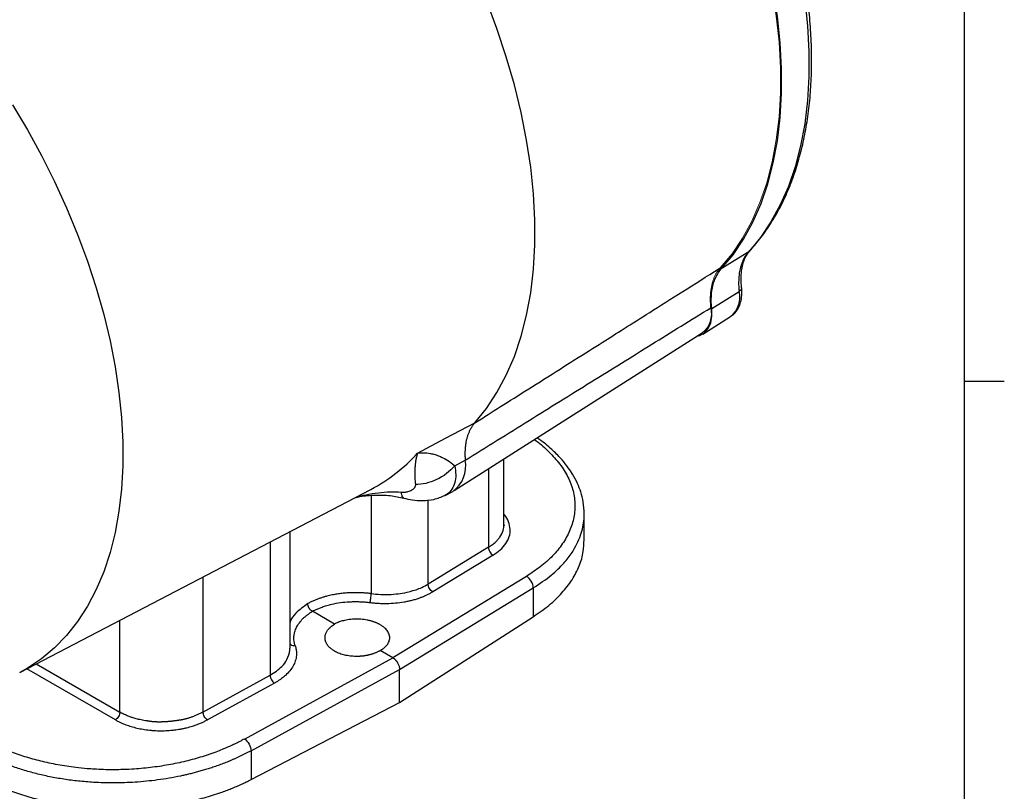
# Model space of a CAD drawing. Header units: inches. Extents: x 0.3 to 34.1, y 0.2 to 21.7.
# Tile 24 of 25: x 30.6 to 33.6, y 16.6 to 19. Entities that reach past the tile are written whole.
import ezdxf

# ---------------------------------------------------------------- set-up
doc = ezdxf.new("R2010")
doc.units = ezdxf.units.IN
doc.header["$MEASUREMENT"] = 0
doc.layers.add('SLD-0', color=7, linetype='Continuous', lineweight=25)

msp = doc.modelspace()

# ---------------------------------------------------------------- linework, layer by layer
at = {"color": 7, "linetype": 'Continuous', "lineweight": 25}
for p, q in [((32.8438, 18.3178), (32.7578, 18.2635)), ((32.7276, 18.1394), (32.8136, 18.1927)), ((32.7001, 18.0588), (32.7869, 18.114)), ((31.9175, 17.5663), (32.6979, 18.0624)), ((31.8906, 17.7308), (31.9821, 17.7789)), ((31.8023, 17.6843), (31.8906, 17.7308)), ((31.9191, 17.6443), (31.9521, 17.6619)), ((32.0741, 17.4581), (32.0741, 17.6659)), ((30.5511, 16.9939), (31.6555, 17.57)), ((31.8888, 17.5511), (31.913, 17.5637)), ((32.3268, 17.4106), (32.3268, 17.4929)), ((31.4012, 17.0698), (31.4012, 17.4373)), ((32.074, 17.4599), (32.0747, 17.4556)), ((32.0253, 17.3876), (31.8355, 17.2719)), ((32.0398, 17.3633), (31.8499, 17.2477)), ((32.1445, 17.2962), (31.7244, 17.0402)), ((31.7456, 17.0035), (32.1662, 17.2598)), ((32.1662, 17.2598), (32.1662, 17.1692)), ((31.5411, 17.1461), (31.4716, 17.1862)), ((31.7456, 16.8996), (32.1662, 17.1692)), ((31.2579, 16.7843), (31.7244, 17.0402)), ((31.7244, 17.0402), (31.685, 17.063)), ((31.2785, 16.7473), (31.7456, 17.0035)), ((31.7456, 16.8996), (31.7456, 17.0035)), ((31.1274, 16.8692), (31.3383, 16.9849)), ((31.3521, 16.9602), (31.1412, 16.8445)), ((31.2785, 16.6568), (31.7456, 16.8996)), ((31.2785, 16.7473), (31.2785, 16.6568))]:
    msp.add_line(p, q, dxfattribs=at)
at = {"color": 8, "linetype": 'Continuous', "lineweight": 25}
for p, q in [((32.8473, 18.3215), (32.8438, 18.3178)), ((32.0253, 17.6349), (32.0253, 17.3876)), ((31.6566, 17.5507), (31.6566, 17.2418)), ((31.8355, 17.2719), (31.8355, 17.5367)), ((31.3383, 17.4045), (31.3383, 16.9849)), ((31.1274, 17.2945), (31.1274, 16.8692)), ((30.8659, 16.8689), (30.8659, 17.1581)), ((30.8521, 16.8447), (30.5734, 17.0056)), ((30.6028, 17.0208), (30.8659, 16.8689))]:
    msp.add_line(p, q, dxfattribs=at)
at = {"color": 7, "linetype": 'Continuous', "lineweight": 25, "flags": 128}
for points in [[(32.8438, 19.7175), (32.8807, 19.6305), (32.914, 19.5429), (32.9434, 19.4553), (32.9688, 19.3679), (32.9902, 19.2812), (33.0073, 19.1954), (33.0203, 19.111), (33.029, 19.0282), (33.0333, 18.9475), (33.0333, 18.8691), (33.029, 18.7934), (33.0203, 18.7206), (33.0073, 18.6511), (32.9902, 18.5852), (32.9688, 18.5231), (32.9434, 18.4651), (32.914, 18.4114), (32.8807, 18.3623), (32.8438, 18.3178)], [(32.7578, 18.2635), (32.7948, 18.308), (32.828, 18.3573), (32.8574, 18.4111), (32.8828, 18.4693), (32.9042, 18.5315), (32.9213, 18.5975), (32.9343, 18.6671), (32.9429, 18.74), (32.9473, 18.8158), (32.9473, 18.8943), (32.9429, 18.9751), (32.9343, 19.058), (32.9213, 19.1425), (32.9042, 19.2284), (32.8828, 19.3152), (32.8574, 19.4027), (32.828, 19.4905), (32.7948, 19.5781), (32.7578, 19.6654)], [(31.9821, 17.7789), (32.019, 17.8245), (32.0522, 17.8747), (32.0815, 17.9295), (32.1068, 17.9885), (32.1281, 18.0516), (32.1452, 18.1184), (32.1582, 18.1888), (32.1668, 18.2625), (32.1711, 18.3391), (32.1711, 18.4184), (32.1668, 18.5), (32.1582, 18.5836), (32.1452, 18.6689), (32.1281, 18.7555), (32.1068, 18.8432), (32.0815, 18.9315), (32.0522, 19.0201), (32.019, 19.1086), (31.9821, 19.1968)], [(32.6808, 18.0516), (32.6906, 18.0541), (32.7052, 18.0626), (32.7167, 18.076), (32.7244, 18.0937), (32.7281, 18.1152), (32.7276, 18.1394)]]:
    msp.add_lwpolyline(points, dxfattribs=at)
at = {"color": 144, "linetype": 'Continuous', "lineweight": 18, "flags": 128}
msp.add_lwpolyline([(32.7546, 18.2671), (32.7915, 18.3115), (32.8247, 18.3607), (32.854, 18.4143), (32.8794, 18.4723), (32.9007, 18.5343), (32.9179, 18.6002), (32.9308, 18.6696), (32.9394, 18.7423), (32.9438, 18.8179), (32.9438, 18.8962), (32.9394, 18.9769), (32.9308, 19.0595), (32.9179, 19.1439), (32.9007, 19.2295), (32.8794, 19.3162), (32.854, 19.4034), (32.8247, 19.491), (32.7915, 19.5784), (32.7546, 19.6654)], dxfattribs=at)
at = {"color": 8, "linetype": 'Continuous', "lineweight": 25, "flags": 128}
msp.add_lwpolyline([(30.5283, 18.78), (30.5754, 18.701), (30.6195, 18.6204), (30.6606, 18.5385), (30.6985, 18.4557), (30.733, 18.3721), (30.7641, 18.2882), (30.7915, 18.2043), (30.8152, 18.1207), (30.8351, 18.0378), (30.8511, 17.9558), (30.8632, 17.8751), (30.8712, 17.7959), (30.8753, 17.7186), (30.8753, 17.6436), (30.8712, 17.571), (30.8632, 17.5011), (30.8511, 17.4343), (30.8351, 17.3708), (30.8152, 17.3108), (30.7915, 17.2546), (30.7641, 17.2024), (30.733, 17.1543), (30.6985, 17.1106), (30.6606, 17.0715), (30.6195, 17.0371), (30.5754, 17.0074), (30.551, 16.9939)], dxfattribs=at)
at = {"color": 8, "linetype": 'Continuous', "lineweight": 25}
for centre, radius, start, end in [((32.739, 18.1741), 0.0769, 308.5714, 13.9847), ((31.4123, 18.0337), 0.5237, 297.6731, 318.1421)]:
    msp.add_arc(centre, radius, start, end, dxfattribs=at)
at = {"color": 144, "linetype": 'Continuous', "lineweight": 18}
msp.add_arc((32.647, 18.1236), 0.0796, 309.74, 12.9898, dxfattribs=at)
at = {"color": 7, "linetype": 'Continuous', "lineweight": 25}
msp.add_arc((31.8573, 17.6428), 0.0967, 305.1579, 11.4157, dxfattribs=at)
for points, knots in [([(32.8477, 18.3211), (32.854, 18.3282), (32.8722, 18.3485), (32.8999, 18.3851), (32.9295, 18.4319), (32.9558, 18.4825), (32.9788, 18.5366), (32.9983, 18.5941), (33.0144, 18.6547), (33.0268, 18.7183), (33.0357, 18.7846), (33.0409, 18.8534), (33.0425, 18.9244), (33.0404, 18.9974), (33.0347, 19.0722), (33.0254, 19.1485), (33.0125, 19.226), (32.9961, 19.3044), (32.9763, 19.3836), (32.953, 19.4632), (32.9265, 19.543), (32.8967, 19.6227), (32.8716, 19.6835), (32.8565, 19.7176), (32.853, 19.7254)], [0, 0, 0, 0, 0.02554, 0.072957, 0.120471, 0.168132, 0.21593, 0.263846, 0.311858, 0.359939, 0.408069, 0.456227, 0.5044, 0.552575, 0.600745, 0.648904, 0.697051, 0.745185, 0.793306, 0.841414, 0.889511, 0.937598, 0.985677, 1, 1, 1, 1]), ([(32.8438, 18.3178), (32.8351, 18.3084), (32.8279, 18.2965), (32.818, 18.2705), (32.8148, 18.2567), (32.8123, 18.2322), (32.812, 18.2223), (32.8125, 18.2058), (32.8129, 18.1993), (32.8136, 18.1927)], [-1.040161, -1.040161, -1.040161, -1.040161, -0.910141, -0.910141, -0.702109, -0.702109, -0.369257, -0.369257, 0, 0, 0, 0]), ([(32.8217, 18.2044), (32.8212, 18.2101), (32.82, 18.2236), (32.8202, 18.2408), (32.8212, 18.2595), (32.8253, 18.2788), (32.8329, 18.3026), (32.8432, 18.3154), (32.8488, 18.3225)], [0, 0, 0, 0, 0.115617, 0.27073, 0.379053, 0.534227, 0.740954, 1, 1, 1, 1]), ([(31.9821, 17.7789), (31.9959, 17.7877), (32.0101, 17.7966), (32.0738, 17.8368), (32.1344, 17.8751), (32.2328, 17.9374), (32.2707, 17.9613), (32.3322, 18.0002), (32.3559, 18.0152), (32.4269, 18.06), (32.4742, 18.0899), (32.5973, 18.1677), (32.673, 18.2156), (32.7521, 18.2655), (32.7534, 18.2663), (32.7546, 18.2671)], [-8.489041, -8.489041, -8.489041, -8.489041, -8.176349, -8.176349, -7.118247, -7.118247, -6.589195, -6.589195, -5.742713, -5.742713, -4.388342, -4.388342, -2.885837, -2.885837, -2.861615, -2.861615, -2.861615, -2.861615]), ([(32.7276, 18.1394), (32.7263, 18.1526), (32.7259, 18.1652), (32.7272, 18.1894), (32.7288, 18.2007), (32.7327, 18.2164), (32.7342, 18.2215), (32.7377, 18.2312), (32.7397, 18.2358), (32.7463, 18.249), (32.7516, 18.2568), (32.7578, 18.2635)], [0, 0, 0, 0, 0.25, 0.25, 0.5, 0.5, 0.625, 0.625, 0.75, 0.75, 1, 1, 1, 1]), ([(32.7874, 18.1148), (32.7886, 18.1155), (32.7952, 18.1189), (32.8045, 18.1293), (32.8144, 18.1451), (32.8205, 18.164), (32.823, 18.1839), (32.8221, 18.1979), (32.8217, 18.2044)], [0, 0, 0, 0, 0.042232, 0.231892, 0.420748, 0.616346, 0.822699, 1, 1, 1, 1]), ([(31.9521, 17.6619), (32.0191, 17.7036), (32.1512, 17.7857), (32.3468, 17.9072), (32.5374, 18.0255), (32.6627, 18.1032), (32.7245, 18.1415)], [0, 0, 0, 0, 0.259892, 0.51319, 0.759892, 1, 1, 1, 1]), ([(31.9821, 17.7789), (31.9812, 17.7778), (31.9793, 17.7757), (31.9766, 17.7722), (31.974, 17.7686), (31.9716, 17.7648), (31.9693, 17.7609), (31.9671, 17.7568), (31.9651, 17.7526), (31.9632, 17.7482), (31.9614, 17.7437), (31.9598, 17.7391), (31.9583, 17.7343), (31.9569, 17.7294), (31.9557, 17.7243), (31.9547, 17.7192), (31.9537, 17.7139), (31.953, 17.7085), (31.9524, 17.703), (31.9519, 17.6974), (31.9516, 17.6917), (31.9514, 17.6859), (31.9513, 17.6801), (31.9515, 17.6741), (31.9517, 17.6681), (31.952, 17.664), (31.9521, 17.6619)], [0, 0, 0, 0, 0.041668, 0.083337, 0.125005, 0.166674, 0.208344, 0.250013, 0.291682, 0.33335, 0.375017, 0.416682, 0.458345, 0.500008, 0.541671, 0.583334, 0.624999, 0.666665, 0.708332, 0.749999, 0.791667, 0.833335, 0.875002, 0.916668, 0.958334, 1, 1, 1, 1]), ([(32.3268, 17.4928), (32.3261, 17.5053), (32.325, 17.5286), (32.3168, 17.5605), (32.3056, 17.5897), (32.2921, 17.6151), (32.2757, 17.6398), (32.2559, 17.6648), (32.2274, 17.6936), (32.201, 17.7168), (32.1817, 17.7291), (32.1777, 17.7317)], [0, 0, 0, 0, 0.141517, 0.263418, 0.365693, 0.482386, 0.568025, 0.673431, 0.803725, 0.958747, 1, 1, 1, 1]), ([(31.8023, 17.6843), (31.802, 17.6831), (31.8013, 17.6808), (31.8004, 17.6776), (31.7994, 17.6739), (31.7984, 17.6696), (31.7969, 17.6624), (31.7955, 17.6533), (31.7942, 17.6414), (31.7935, 17.6291), (31.7934, 17.6178), (31.7937, 17.6083), (31.7941, 17.6009), (31.7947, 17.5934), (31.7952, 17.5882), (31.7954, 17.5856)], [0, 0, 0, 0, 0.05204, 0.095877, 0.131511, 0.200819, 0.262906, 0.400576, 0.521414, 0.651572, 0.768729, 0.831202, 0.890559, 0.946818, 1, 1, 1, 1]), ([(31.8023, 17.6843), (31.8081, 17.6851), (31.8141, 17.6855), (31.8276, 17.6852), (31.8351, 17.6845), (31.8477, 17.6821), (31.8526, 17.6808), (31.8601, 17.6786), (31.8626, 17.6777), (31.8692, 17.6754), (31.8733, 17.6737), (31.8839, 17.6688), (31.8905, 17.6652), (31.9046, 17.6562), (31.9119, 17.6507), (31.9191, 17.6443)], [-1.669903, -1.669903, -1.669903, -1.669903, -1.37767, -1.37767, -1.04369, -1.04369, -0.834952, -0.834952, -0.730583, -0.730583, -0.563592, -0.563592, -0.296408, -0.296408, 0, 0, 0, 0]), ([(31.9191, 17.6442), (31.9039, 17.6263), (31.8837, 17.6108), (31.8401, 17.5902), (31.8166, 17.5849), (31.7954, 17.5856)], [0, 0, 0, 0, 0.5, 0.5, 1, 1, 1, 1]), ([(31.7555, 17.5602), (31.7549, 17.5603), (31.7536, 17.5603), (31.7524, 17.5604), (31.7517, 17.5604)], [0, 0, 0, 0, 0.50893, 1, 1, 1, 1]), ([(31.7954, 17.5856), (31.7955, 17.5851), (31.7955, 17.584), (31.7954, 17.5824), (31.7951, 17.5808), (31.7946, 17.5792), (31.7939, 17.5776), (31.7929, 17.5758), (31.7915, 17.5736), (31.7894, 17.5714), (31.7871, 17.5692), (31.7835, 17.5666), (31.7783, 17.5639), (31.7723, 17.562), (31.7672, 17.561), (31.7634, 17.5605), (31.7595, 17.5602), (31.7568, 17.5602), (31.7555, 17.5602)], [0, 0, 0, 0, 0.034106, 0.069301, 0.105715, 0.143465, 0.182656, 0.22338, 0.287438, 0.353577, 0.421831, 0.490334, 0.627608, 0.763106, 0.826478, 0.886876, 0.944602, 1, 1, 1, 1]), ([(31.6057, 17.544), (31.6107, 17.5451), (31.6311, 17.5498), (31.6689, 17.5526), (31.7157, 17.552), (31.745, 17.5455), (31.759, 17.5425)], [0, 0, 0, 0, 0.103567, 0.422033, 0.722918, 1, 1, 1, 1]), ([(31.759, 17.5425), (31.7677, 17.5404), (31.7865, 17.536), (31.8196, 17.534), (31.8555, 17.5372), (31.8772, 17.5463), (31.8887, 17.5511)], [0, 0, 0, 0, 0.198313, 0.431623, 0.700212, 1, 1, 1, 1]), ([(32.0398, 17.3633), (32.0477, 17.3687), (32.0638, 17.3796), (32.0811, 17.3993), (32.092, 17.4213), (32.0952, 17.4447), (32.0894, 17.4678), (32.0818, 17.4837), (32.0746, 17.4909), (32.0741, 17.4913)], [0, 0, 0, 0, 0.152433, 0.313374, 0.480528, 0.650964, 0.821389, 0.988511, 1, 1, 1, 1]), ([(32.1662, 17.1692), (32.1831, 17.1809), (32.217, 17.2043), (32.2575, 17.2437), (32.2898, 17.2854), (32.3122, 17.3293), (32.325, 17.3713), (32.3257, 17.3986), (32.3259, 17.4107)], [0, 0, 0, 0, 0.172615, 0.34523, 0.517846, 0.690461, 0.863076, 1, 1, 1, 1]), ([(32.0253, 17.3876), (32.0253, 17.3833), (32.0268, 17.3782), (32.0321, 17.3692), (32.036, 17.3654), (32.0398, 17.3633)], [0, 0, 0, 0, 0.5, 0.5, 1, 1, 1, 1]), ([(32.1662, 17.2598), (32.1664, 17.2662), (32.1618, 17.2817), (32.1503, 17.2931), (32.1445, 17.2962)], [0.0000787, 0.0000787, 0.0000787, 0.0000787, 0.5000787, 1, 1, 1, 1]), ([(31.6566, 17.2418), (31.6566, 17.2418), (31.6566, 17.2418), (31.6566, 17.2418), (31.6655, 17.2406), (31.6745, 17.2398), (31.6979, 17.2387), (31.7125, 17.2389), (31.7495, 17.2419), (31.7716, 17.2461), (31.8094, 17.2581), (31.823, 17.2643), (31.8355, 17.2719)], [0.623186, 0.623186, 0.623186, 0.623186, 0.623189, 0.623189, 0.623189, 1.028661, 1.028661, 1.394156, 1.394156, 1.622591, 1.622591, 1.72817, 1.72817, 1.72817, 1.72817]), ([(31.8499, 17.2477), (31.8461, 17.2497), (31.8422, 17.2535), (31.8369, 17.2625), (31.8354, 17.2676), (31.8355, 17.2719)], [0, 0, 0, 0, 0.5, 0.5, 1, 1, 1, 1]), ([(31.6566, 17.2418), (31.6545, 17.242), (31.6501, 17.2426), (31.6435, 17.2432), (31.6367, 17.2438), (31.6299, 17.2443), (31.6229, 17.2446), (31.6159, 17.2448), (31.6088, 17.2449), (31.6015, 17.2449), (31.5943, 17.2447), (31.5869, 17.2443), (31.5795, 17.2439), (31.572, 17.2433), (31.5645, 17.2425), (31.557, 17.2415), (31.5495, 17.2405), (31.5419, 17.2392), (31.5339, 17.2377), (31.5254, 17.2358), (31.5165, 17.2336), (31.5072, 17.2311), (31.4975, 17.228), (31.4876, 17.2245), (31.4775, 17.2205), (31.4673, 17.2159), (31.4608, 17.2124), (31.4575, 17.2107)], [0, 0, 0, 0, 0.030515, 0.0614327, 0.0927531, 0.1244762, 0.1566021, 0.1891307, 0.222062, 0.2553961, 0.289133, 0.3232726, 0.357815, 0.3927601, 0.4281081, 0.4638588, 0.5000124, 0.5359569, 0.5750248, 0.6172161, 0.6625306, 0.7109683, 0.7625291, 0.8172127, 0.8750192, 0.9359483, 1, 1, 1, 1]), ([(31.6523, 17.2139), (31.6545, 17.2137), (31.6589, 17.2131), (31.6655, 17.2125), (31.6721, 17.2119), (31.6788, 17.2115), (31.6854, 17.2112), (31.6921, 17.211), (31.6988, 17.2109), (31.7125, 17.211), (31.7331, 17.2121), (31.7555, 17.215), (31.7729, 17.2183), (31.7856, 17.2213), (31.7959, 17.2242), (31.8038, 17.2267), (31.8092, 17.2286), (31.8138, 17.2303), (31.8188, 17.2322), (31.8245, 17.2346), (31.8323, 17.2381), (31.8409, 17.2424), (31.8469, 17.2459), (31.8499, 17.2477)], [0, 0, 0, 0, 0.030823, 0.061554, 0.092224, 0.122864, 0.153505, 0.18418, 0.21492, 0.245754, 0.372806, 0.499906, 0.563736, 0.62761, 0.691115, 0.724315, 0.754219, 0.779368, 0.80051, 0.839226, 0.878671, 0.939325, 1, 1, 1, 1]), ([(31.6523, 17.2139), (31.6533, 17.2168), (31.6544, 17.2216), (31.656, 17.2319), (31.6565, 17.2374), (31.6566, 17.2417)], [0, 0, 0, 0, 0.5, 0.5, 1, 1, 1, 1]), ([(31.4716, 17.1862), (31.471, 17.1865), (31.4697, 17.1873), (31.4679, 17.1887), (31.466, 17.1903), (31.4643, 17.1922), (31.4628, 17.1941), (31.4614, 17.1961), (31.4601, 17.1983), (31.4589, 17.201), (31.4577, 17.2042), (31.4568, 17.2077), (31.4567, 17.21), (31.4567, 17.2112)], [0, 0, 0, 0, 0.0820933, 0.1641194, 0.2461434, 0.3280987, 0.4098885, 0.4753733, 0.5539268, 0.6456616, 0.7506693, 0.8688395, 1, 1, 1, 1]), ([(31.4716, 17.1862), (31.4732, 17.187), (31.4763, 17.1887), (31.4812, 17.1911), (31.4862, 17.1934), (31.4913, 17.1956), (31.4966, 17.1977), (31.505, 17.2008), (31.517, 17.2047), (31.5361, 17.2096), (31.5598, 17.214), (31.5829, 17.2162), (31.601, 17.2168), (31.6138, 17.2168), (31.6267, 17.2164), (31.6395, 17.2154), (31.648, 17.2144), (31.6523, 17.2139)], [0, 0, 0, 0, 0.033396, 0.066742, 0.100073, 0.133425, 0.166834, 0.200336, 0.289801, 0.379106, 0.525435, 0.671992, 0.737566, 0.802875, 0.868199, 0.933816, 1, 1, 1, 1]), ([(31.4174, 17.0783), (31.417, 17.0795), (31.4162, 17.082), (31.4153, 17.0855), (31.4145, 17.0889), (31.4137, 17.0943), (31.4133, 17.1002), (31.4135, 17.1075), (31.4142, 17.1129), (31.4152, 17.1177), (31.4171, 17.1251), (31.4204, 17.1336), (31.4257, 17.143), (31.432, 17.1523), (31.4395, 17.1611), (31.4485, 17.1694), (31.4543, 17.1742), (31.4594, 17.178), (31.4632, 17.1808), (31.4674, 17.1836), (31.4702, 17.1853), (31.4716, 17.1862)], [0, 0, 0, 0, 0.0325878, 0.0636229, 0.0932913, 0.1217033, 0.2013545, 0.2461801, 0.3092075, 0.3408712, 0.3726124, 0.4999694, 0.5637432, 0.6273932, 0.7537701, 0.814856, 0.8782734, 0.9051518, 0.9395344, 0.9685769, 1, 1, 1, 1]), ([(31.685, 17.1439), (31.684, 17.1445), (31.6819, 17.1456), (31.6787, 17.1472), (31.6754, 17.1488), (31.672, 17.1503), (31.6685, 17.1517), (31.6649, 17.153), (31.6612, 17.1542), (31.6574, 17.1554), (31.6517, 17.1569), (31.6439, 17.1587), (31.6339, 17.1603), (31.6235, 17.1614), (31.613, 17.1618), (31.6025, 17.1617), (31.5922, 17.1609), (31.5822, 17.1596), (31.5734, 17.1579), (31.5656, 17.1559), (31.559, 17.1539), (31.5527, 17.1516), (31.5466, 17.149), (31.5429, 17.147), (31.5411, 17.1461)], [0, 0, 0, 0, 0.026894, 0.053622, 0.08023, 0.106765, 0.133274, 0.159806, 0.186407, 0.213125, 0.240006, 0.304311, 0.368613, 0.43429, 0.499965, 0.565645, 0.631327, 0.695639, 0.759959, 0.808219, 0.856078, 0.90381, 0.951693, 1, 1, 1, 1]), ([(31.5411, 17.0608), (31.5401, 17.0614), (31.538, 17.0627), (31.535, 17.0646), (31.5322, 17.0667), (31.5295, 17.0688), (31.527, 17.071), (31.5246, 17.0733), (31.5224, 17.0757), (31.5204, 17.0782), (31.5185, 17.0807), (31.5169, 17.0833), (31.5154, 17.086), (31.5142, 17.0887), (31.5131, 17.0915), (31.5123, 17.0943), (31.5117, 17.0972), (31.5114, 17.1001), (31.5112, 17.103), (31.5114, 17.1061), (31.5118, 17.1094), (31.5126, 17.113), (31.5139, 17.1167), (31.5156, 17.1207), (31.518, 17.1248), (31.521, 17.129), (31.5248, 17.1333), (31.5293, 17.1377), (31.5347, 17.142), (31.5389, 17.1447), (31.5411, 17.1461)], [0, 0, 0, 0, 0.027886, 0.055962, 0.084228, 0.112685, 0.141333, 0.170171, 0.1992, 0.22842, 0.25783, 0.287431, 0.317223, 0.347205, 0.377379, 0.407743, 0.438298, 0.469044, 0.499982, 0.532236, 0.567131, 0.604666, 0.644843, 0.687659, 0.733117, 0.781214, 0.831951, 0.885328, 0.941344, 1, 1, 1, 1]), ([(31.685, 17.063), (31.686, 17.0635), (31.688, 17.0647), (31.6908, 17.0664), (31.6935, 17.0682), (31.696, 17.0701), (31.6984, 17.0721), (31.7006, 17.0741), (31.7027, 17.0761), (31.7047, 17.0782), (31.7073, 17.0814), (31.7102, 17.0857), (31.7128, 17.0913), (31.7144, 17.0971), (31.7151, 17.1049), (31.7137, 17.1128), (31.7102, 17.1204), (31.7066, 17.1258), (31.7022, 17.1309), (31.6977, 17.1351), (31.6933, 17.1386), (31.6893, 17.1413), (31.6864, 17.143), (31.685, 17.1439)], [0, 0, 0, 0, 0.026915, 0.053663, 0.080288, 0.106839, 0.133362, 0.159906, 0.186517, 0.213242, 0.240129, 0.304462, 0.368788, 0.434484, 0.500176, 0.631379, 0.695695, 0.760012, 0.82175, 0.883493, 0.922366, 0.961153, 1, 1, 1, 1]), ([(31.4174, 17.0783), (31.4178, 17.077), (31.4186, 17.0744), (31.4196, 17.0705), (31.4204, 17.0666), (31.421, 17.0627), (31.4214, 17.0587), (31.4216, 17.0548), (31.4215, 17.0508), (31.421, 17.0427), (31.4185, 17.0305), (31.4115, 17.0144), (31.4011, 16.999), (31.3902, 16.9875), (31.3808, 16.9794), (31.3743, 16.9743), (31.3673, 16.9694), (31.3599, 16.9647), (31.3547, 16.9617), (31.3521, 16.9602)], [0, 0, 0, 0, 0.030827, 0.061562, 0.092236, 0.12288, 0.153526, 0.184205, 0.214949, 0.245788, 0.372862, 0.499975, 0.627055, 0.75418, 0.803463, 0.852558, 0.901594, 0.950698, 1, 1, 1, 1]), ([(31.4008, 17.064), (31.4009, 17.0642), (31.4015, 17.0661), (31.4009, 17.068), (31.4003, 17.0698)], [0, 0, 0, 0, 0.084221, 1, 1, 1, 1]), ([(31.685, 17.063), (31.6839, 17.0623), (31.6818, 17.0611), (31.6784, 17.0593), (31.675, 17.0576), (31.6716, 17.0561), (31.6682, 17.0547), (31.6647, 17.0534), (31.6613, 17.0522), (31.6578, 17.0511), (31.6544, 17.0501), (31.651, 17.0492), (31.6477, 17.0484), (31.6444, 17.0477), (31.6412, 17.047), (31.638, 17.0465), (31.6349, 17.046), (31.6319, 17.0456), (31.6289, 17.0452), (31.6261, 17.0449), (31.6233, 17.0447), (31.6206, 17.0445), (31.618, 17.0444), (31.6155, 17.0443), (31.6107, 17.0442), (31.6038, 17.0443), (31.5946, 17.0449), (31.5858, 17.046), (31.5772, 17.0475), (31.569, 17.0494), (31.5613, 17.0518), (31.554, 17.0544), (31.5472, 17.0574), (31.5431, 17.0597), (31.5411, 17.0608)], [0, 0, 0, 0, 0.028383, 0.056162, 0.083338, 0.109911, 0.13588, 0.161245, 0.186007, 0.210165, 0.23372, 0.256672, 0.27902, 0.300764, 0.321905, 0.342443, 0.362377, 0.381707, 0.400434, 0.418557, 0.436077, 0.452993, 0.469306, 0.485015, 0.500121, 0.558359, 0.615922, 0.672811, 0.729027, 0.784568, 0.839436, 0.89363, 0.947152, 1, 1, 1, 1]), ([(31.7244, 17.0402), (31.725, 17.0399), (31.7261, 17.0392), (31.7277, 17.0381), (31.7293, 17.0368), (31.7308, 17.0354), (31.7323, 17.034), (31.7337, 17.0325), (31.735, 17.0309), (31.7362, 17.0293), (31.7374, 17.0277), (31.7384, 17.0261), (31.7399, 17.0236), (31.7416, 17.0203), (31.7434, 17.016), (31.7447, 17.0117), (31.7455, 17.0075), (31.7456, 17.0048), (31.7456, 17.0035)], [0, 0, 0, 0, 0.05025, 0.099547, 0.147891, 0.195281, 0.241719, 0.287205, 0.33174, 0.375322, 0.417954, 0.459636, 0.500367, 0.599545, 0.699088, 0.799007, 0.899308, 1, 1, 1, 1]), ([(31.3383, 16.9849), (31.3384, 16.9807), (31.3399, 16.9756), (31.345, 16.9665), (31.3485, 16.9625), (31.3521, 16.9602)], [0, 0, 0, 0, 0.5, 0.5, 1, 1, 1, 1]), ([(30.8659, 16.8689), (30.8659, 16.8647), (30.8644, 16.8597), (30.8594, 16.8507), (30.8558, 16.8469), (30.8521, 16.8447)], [0, 0, 0, 0, 0.5, 0.5, 1, 1, 1, 1]), ([(31.1274, 16.8692), (31.1259, 16.8684), (31.1229, 16.8668), (31.1182, 16.8644), (31.1136, 16.8622), (31.1089, 16.8601), (31.1042, 16.8581), (31.0996, 16.8562), (31.095, 16.8544), (31.0905, 16.8528), (31.086, 16.8513), (31.0816, 16.8499), (31.0773, 16.8487), (31.073, 16.8475), (31.0689, 16.8465), (31.0649, 16.8456), (31.0611, 16.8449), (31.0573, 16.8442), (31.0536, 16.8436), (31.05, 16.843), (31.0465, 16.8425), (31.0431, 16.842), (31.0397, 16.8415), (31.0364, 16.8411), (31.0332, 16.8407), (31.0301, 16.8403), (31.0271, 16.84), (31.0241, 16.8396), (31.0212, 16.8394), (31.0184, 16.8391), (31.0157, 16.8389), (31.013, 16.8387), (31.0104, 16.8385), (31.0079, 16.8384), (31.0054, 16.8382), (31.003, 16.8381), (31.0007, 16.838), (30.9985, 16.838), (30.9963, 16.8379), (30.9942, 16.8379), (30.9922, 16.8378), (30.9902, 16.8378), (30.9883, 16.8378), (30.9864, 16.8378), (30.9846, 16.8379), (30.9829, 16.8379), (30.9812, 16.838), (30.9796, 16.838), (30.9781, 16.8381), (30.9766, 16.8382), (30.9751, 16.8383), (30.9737, 16.8384), (30.9724, 16.8385), (30.9711, 16.8386), (30.9699, 16.8387), (30.9687, 16.8388), (30.9675, 16.8389), (30.9664, 16.839), (30.9654, 16.8392), (30.9644, 16.8393), (30.9634, 16.8394), (30.9625, 16.8396), (30.9615, 16.8397), (30.9607, 16.8398), (30.9598, 16.84), (30.9589, 16.8401), (30.9581, 16.8402), (30.9573, 16.8403), (30.9566, 16.8404), (30.9558, 16.8405), (30.9551, 16.8407), (30.9544, 16.8408), (30.9537, 16.8409), (30.9531, 16.841), (30.9524, 16.8411), (30.9518, 16.8412), (30.9512, 16.8413), (30.9507, 16.8413), (30.9501, 16.8414), (30.9496, 16.8415), (30.9491, 16.8416), (30.9486, 16.8417), (30.9481, 16.8418), (30.9477, 16.8418), (30.9472, 16.8419), (30.9468, 16.842), (30.9405, 16.843), (30.9294, 16.8451), (30.9146, 16.8486), (30.9036, 16.852), (30.8955, 16.8551), (30.8891, 16.8577), (30.883, 16.8603), (30.877, 16.863), (30.8713, 16.8659), (30.8677, 16.8679), (30.8659, 16.8689)], [0, 0, 0, 0, 0.021212, 0.042075, 0.062558, 0.082631, 0.102263, 0.121426, 0.140096, 0.158247, 0.175856, 0.192905, 0.209376, 0.225252, 0.240522, 0.255175, 0.269206, 0.282693, 0.29584, 0.30866, 0.321157, 0.333339, 0.345208, 0.356771, 0.368031, 0.378995, 0.389666, 0.400049, 0.410149, 0.419971, 0.429519, 0.438799, 0.447814, 0.45657, 0.465071, 0.473321, 0.481326, 0.489089, 0.496616, 0.503912, 0.510979, 0.517824, 0.524451, 0.530864, 0.537068, 0.543068, 0.548867, 0.554471, 0.559883, 0.565109, 0.570153, 0.575019, 0.579711, 0.584235, 0.588594, 0.592792, 0.596834, 0.600724, 0.604467, 0.608066, 0.611547, 0.614933, 0.618225, 0.621425, 0.624534, 0.627554, 0.630487, 0.633333, 0.636095, 0.638774, 0.641371, 0.643888, 0.646325, 0.648684, 0.650966, 0.653172, 0.655303, 0.657361, 0.659346, 0.661259, 0.663102, 0.664875, 0.666578, 0.668214, 0.669782, 0.671283, 0.672719, 0.73866, 0.793339, 0.839146, 0.868364, 0.895257, 0.920271, 0.947977, 0.974326, 1, 1, 1, 1]), ([(31.1412, 16.8445), (31.1377, 16.8468), (31.1341, 16.8508), (31.129, 16.8599), (31.1275, 16.865), (31.1274, 16.8692)], [0, 0, 0, 0, 0.5, 0.5, 1, 1, 1, 1]), ([(30.8521, 16.8447), (30.8537, 16.8438), (30.8566, 16.8421), (30.8612, 16.8397), (30.8671, 16.8368), (30.8736, 16.8338), (30.8813, 16.8306), (30.8888, 16.8278), (30.9001, 16.824), (30.915, 16.8198), (30.9339, 16.8157), (30.9504, 16.8132), (30.962, 16.812), (30.9688, 16.8114), (30.9792, 16.8107), (30.9915, 16.8103), (31.0055, 16.8105), (31.0158, 16.811), (31.0263, 16.8117), (31.04, 16.8131), (31.0535, 16.8152), (31.0666, 16.8177), (31.0792, 16.8206), (31.0906, 16.8237), (31.1022, 16.8275), (31.1117, 16.8309), (31.1222, 16.8352), (31.1322, 16.8398), (31.1382, 16.843), (31.1412, 16.8445)], [0, 0, 0, 0, 0.020092, 0.039236, 0.05762, 0.093958, 0.11705, 0.147396, 0.17813, 0.240638, 0.304353, 0.369003, 0.401598, 0.415401, 0.434316, 0.499934, 0.531651, 0.565572, 0.596996, 0.630891, 0.695552, 0.72756, 0.759299, 0.821824, 0.844222, 0.882921, 0.924533, 0.96372, 1, 1, 1, 1]), ([(31.2579, 16.7843), (31.2555, 16.783), (31.2501, 16.7801), (31.2409, 16.7753), (31.2298, 16.7698), (31.2135, 16.7621), (31.1946, 16.7538), (31.172, 16.7448), (31.1535, 16.7381), (31.1371, 16.7326), (31.1123, 16.7247), (31.0732, 16.7139), (31.0188, 16.7024), (30.9617, 16.694), (30.9116, 16.6895), (30.8721, 16.6879), (30.8426, 16.6875), (30.8146, 16.688), (30.7877, 16.6892), (30.7584, 16.6912), (30.72, 16.6951), (30.6707, 16.7026), (30.6173, 16.7141), (30.5752, 16.726), (30.5432, 16.7368), (30.5221, 16.7448), (30.5002, 16.7538), (30.4816, 16.7623), (30.4642, 16.7709), (30.4512, 16.7777), (30.443, 16.7824), (30.439, 16.7846)], [0, 0, 0, 0, 0.010703, 0.0239884, 0.0399107, 0.0585563, 0.0922455, 0.1170913, 0.1480404, 0.163485, 0.1789203, 0.2407177, 0.3049196, 0.3691079, 0.4345679, 0.4725966, 0.5000461, 0.5328292, 0.5655276, 0.5898699, 0.6309936, 0.695603, 0.7593592, 0.8211515, 0.8520174, 0.8829486, 0.9052469, 0.9414701, 0.9618148, 0.9813495, 1, 1, 1, 1]), ([(31.2579, 16.7843), (31.2631, 16.7809), (31.2737, 16.769), (31.2783, 16.7536), (31.2785, 16.7473)], [-0.9996985, -0.9996985, -0.9996985, -0.9996985, -0.5, 0, 0, 0, 0]), ([(31.2785, 16.7473), (31.2757, 16.7458), (31.2701, 16.7428), (31.2617, 16.7384), (31.2532, 16.7341), (31.2448, 16.7301), (31.2364, 16.7261), (31.228, 16.7223), (31.2197, 16.7187), (31.2114, 16.7152), (31.2031, 16.7118), (31.1949, 16.7086), (31.1868, 16.7054), (31.1788, 16.7025), (31.1708, 16.6996), (31.1628, 16.6968), (31.155, 16.6942), (31.1473, 16.6917), (31.1396, 16.6893), (31.1321, 16.687), (31.1247, 16.6848), (31.1173, 16.6827), (31.1101, 16.6807), (31.103, 16.6788), (31.096, 16.677), (31.0891, 16.6753), (31.0824, 16.6736), (31.0758, 16.6721), (31.0693, 16.6706), (31.063, 16.6692), (31.0352, 16.6632), (30.9859, 16.6548), (30.9154, 16.6478), (30.8478, 16.6455), (30.7961, 16.647), (30.7592, 16.6496), (30.7358, 16.6518), (30.7127, 16.6545), (30.6899, 16.6578), (30.6674, 16.6615), (30.6453, 16.6657), (30.6236, 16.6703), (30.6024, 16.6754), (30.5816, 16.681), (30.5613, 16.687), (30.5414, 16.6933), (30.5222, 16.7001), (30.5034, 16.7073), (30.4852, 16.7148), (30.4676, 16.7227), (30.4505, 16.7308), (30.4341, 16.7393), (30.4236, 16.7453), (30.4184, 16.7482)], [0, 0, 0, 0, 0.0118736, 0.0235698, 0.0350887, 0.0464301, 0.0575942, 0.0685809, 0.0793903, 0.0900222, 0.1004768, 0.110754, 0.1208539, 0.1307763, 0.1405214, 0.1500891, 0.1594794, 0.1686924, 0.1777279, 0.1865861, 0.1952669, 0.2037704, 0.2120964, 0.2202451, 0.2282164, 0.2360103, 0.2436268, 0.251066, 0.2583278, 0.2654122, 0.2723192, 0.3511043, 0.4260612, 0.4971895, 0.5644889, 0.5897133, 0.6148165, 0.6397985, 0.6646593, 0.6893991, 0.7140177, 0.7385152, 0.7628916, 0.787147, 0.8112813, 0.8352946, 0.8591868, 0.8829581, 0.9066084, 0.9301377, 0.953546, 0.9768335, 1, 1, 1, 1]), ([(30.4184, 16.6698), (30.4209, 16.6683), (30.426, 16.6654), (30.4339, 16.6611), (30.4418, 16.6569), (30.4499, 16.6528), (30.4581, 16.6487), (30.4664, 16.6448), (30.4748, 16.6409), (30.4833, 16.6371), (30.492, 16.6334), (30.5008, 16.6298), (30.523, 16.6209), (30.5598, 16.6079), (30.6132, 16.5929), (30.6688, 16.5809), (30.7261, 16.572), (30.7847, 16.5662), (30.8439, 16.5637), (30.9033, 16.5644), (30.9623, 16.5684), (31.0203, 16.5756), (31.0769, 16.5859), (31.1316, 16.5993), (31.1723, 16.612), (31.2002, 16.6221), (31.2166, 16.6284), (31.2327, 16.6351), (31.2483, 16.642), (31.2637, 16.6492), (31.2736, 16.6543), (31.2785, 16.6568)], [0, 0, 0, 0, 0.0113913, 0.0227675, 0.034132, 0.0454882, 0.0568395, 0.0681893, 0.079541, 0.090898, 0.1022636, 0.1136413, 0.1250345, 0.1875233, 0.2500236, 0.3125124, 0.3750127, 0.4375015, 0.5000018, 0.5624906, 0.6249909, 0.6874797, 0.74998, 0.8124688, 0.8749691, 0.8958409, 0.9166714, 0.9374817, 0.9582926, 0.9791251, 1, 1, 1, 1])]:
    msp.add_open_spline(points, degree=3, knots=knots, dxfattribs=at)
at = {"color": 144, "linetype": 'Continuous', "lineweight": 18}
msp.add_open_spline([(32.7245, 18.1415), (32.7243, 18.1435), (32.7239, 18.1476), (32.7235, 18.1536), (32.7232, 18.1596), (32.723, 18.1655), (32.723, 18.1713), (32.7232, 18.177), (32.7234, 18.1826), (32.7238, 18.1881), (32.7244, 18.1936), (32.7251, 18.1989), (32.7259, 18.2041), (32.7269, 18.2092), (32.728, 18.2142), (32.7292, 18.2191), (32.7306, 18.2239), (32.7322, 18.2285), (32.7338, 18.233), (32.7356, 18.2374), (32.7376, 18.2416), (32.7396, 18.2457), (32.7418, 18.2497), (32.7441, 18.2535), (32.7466, 18.2571), (32.7491, 18.2606), (32.7518, 18.264), (32.7537, 18.2661), (32.7546, 18.2671)], degree=3, knots=[0, 0, 0, 0, 0.03846, 0.076921, 0.115382, 0.153843, 0.192306, 0.230769, 0.269231, 0.307694, 0.346155, 0.384615, 0.423074, 0.461532, 0.499989, 0.538446, 0.576904, 0.615363, 0.653825, 0.692287, 0.730751, 0.769216, 0.80768, 0.846145, 0.884609, 0.923073, 0.961536, 1, 1, 1, 1], dxfattribs=at)
at = {"color": 8, "linetype": 'Continuous', "lineweight": 25}
for points, knots in [([(32.8216, 18.2042), (32.8216, 18.2041), (32.8225, 18.2021), (32.8203, 18.1979), (32.8158, 18.1944), (32.8136, 18.1927)], [0, 0, 0, 0, 0.030678, 0.515339, 1, 1, 1, 1]), ([(32.1696, 17.7266), (32.1697, 17.7266), (32.1858, 17.7161), (32.2122, 17.6923), (32.2476, 17.6547), (32.2741, 17.6138), (32.2916, 17.5706), (32.2988, 17.5264), (32.2957, 17.4822), (32.2823, 17.4391), (32.2594, 17.3982), (32.2281, 17.3604), (32.1903, 17.3261), (32.1596, 17.306), (32.1445, 17.2962)], [0, 0, 0, 0, 0.000309, 0.08733, 0.176639, 0.269409, 0.363197, 0.457804, 0.552414, 0.646215, 0.739004, 0.828338, 0.915386, 1, 1, 1, 1]), ([(31.9191, 17.6443), (31.9207, 17.6347), (31.9239, 17.6156), (31.9206, 17.5904), (31.9114, 17.5699), (31.8998, 17.5565), (31.89, 17.5525), (31.8869, 17.5512)], [0, 0, 0, 0, 0.224986, 0.449753, 0.674527, 0.899536, 1, 1, 1, 1]), ([(31.7517, 17.5604), (31.74, 17.5609), (31.7157, 17.5618), (31.6782, 17.5584), (31.6423, 17.553), (31.6192, 17.548), (31.6091, 17.5458)], [0, 0, 0, 0, 0.243541, 0.504492, 0.784135, 1, 1, 1, 1]), ([(31.759, 17.5427), (31.7573, 17.5437), (31.7536, 17.546), (31.7524, 17.5555), (31.7517, 17.5604)], [0, 0, 0, 0, 0.485346, 1, 1, 1, 1]), ([(32.1662, 17.2598), (32.1859, 17.2729), (32.2224, 17.2972), (32.2614, 17.3356), (32.2873, 17.3689), (32.3042, 17.3982), (32.3156, 17.425), (32.3229, 17.4513), (32.3266, 17.475), (32.3265, 17.49), (32.3264, 17.4964)], [0, 0, 0, 0, 0.199351, 0.369614, 0.51077, 0.620244, 0.726077, 0.82827, 0.926822, 1, 1, 1, 1]), ([(32.0253, 17.3876), (32.0298, 17.3905), (32.0382, 17.3959), (32.0482, 17.4045), (32.0558, 17.4124), (32.0649, 17.4242), (32.0729, 17.4399), (32.0736, 17.4535), (32.074, 17.4599)], [0, 0, 0, 0, 0.145204, 0.274886, 0.389042, 0.487668, 0.762263, 1, 1, 1, 1]), ([(31.4575, 17.2107), (31.4441, 17.2009), (31.4212, 17.1842), (31.4042, 17.1629), (31.4015, 17.1525), (31.4012, 17.151)], [0, 0, 0, 0, 0.543135, 0.933879, 1, 1, 1, 1]), ([(31.4012, 17.0837), (31.4018, 17.0829), (31.4038, 17.0803), (31.4097, 17.0781), (31.4148, 17.0783), (31.4174, 17.0783)], [0, 0, 0, 0, 0.200037, 0.599683, 1, 1, 1, 1]), ([(31.3383, 16.9849), (31.3518, 16.9938), (31.3742, 17.0085), (31.3948, 17.0362), (31.3986, 17.054), (31.4008, 17.064)], [0, 0, 0, 0, 0.397625, 0.65959, 1, 1, 1, 1])]:
    msp.add_open_spline(points, degree=3, knots=knots, dxfattribs=at)
at = {"layer": 'SLD-0'}
for p, q in [((33.5229, 0.4106), (33.5229, 21.4106)), ((33.5229, 17.9106), (33.6479, 17.9106))]:
    msp.add_line(p, q, dxfattribs=at)

doc.saveas('drawing.dxf')
